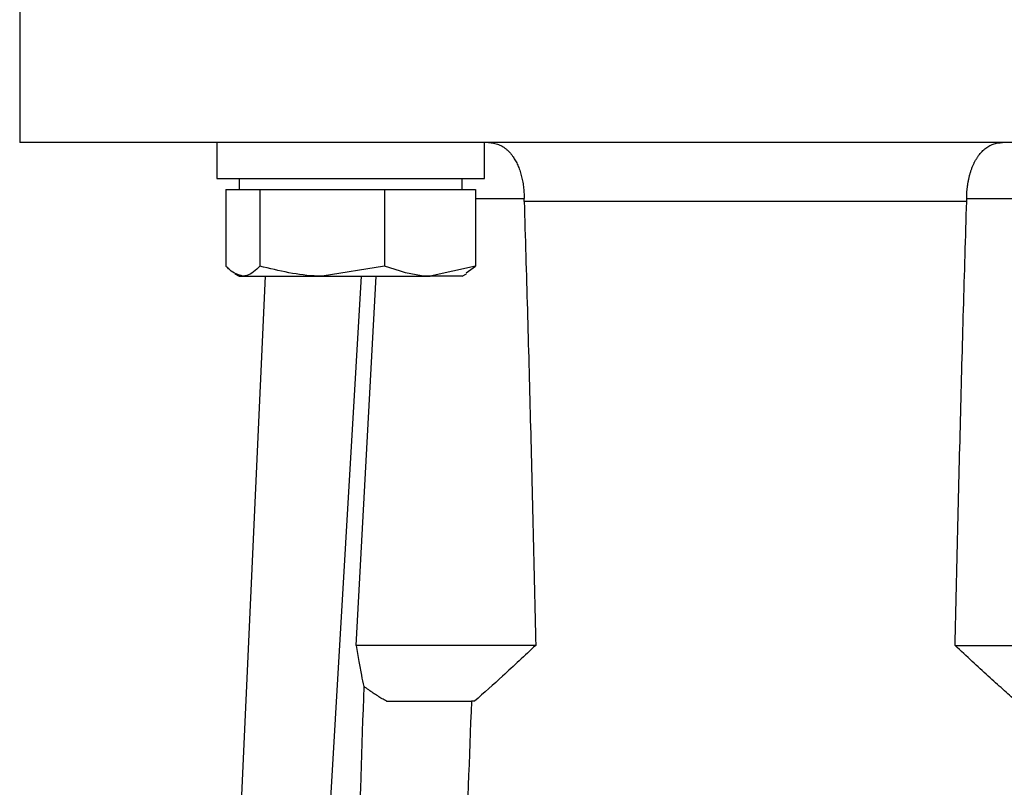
# Model space of a CAD drawing. Header units: millimetres. Extents: x 346 to 1849, y -14 to 1262.
# Tile 51 of 56: x 1636 to 1681, y 561 to 595. Entities that reach past the tile are written whole.
import ezdxf

# ---------------------------------------------------------------- set-up
doc = ezdxf.new("R2010")
doc.units = ezdxf.units.MM

msp = doc.modelspace()

# ---------------------------------------------------------------- linework, layer by layer
at = {"color": 7, "linetype": 'Continuous', "lineweight": 25}
for p, q in [((1636.475, 600.85), (1636.475, 589.85)), ((1645.297, 589.85), (1645.297, 588.25)), ((1657.297, 588.25), (1657.297, 589.85)), ((1645.297, 588.25), (1657.297, 588.25)), ((1646.297, 588.25), (1646.297, 587.75)), ((1656.297, 587.75), (1656.297, 588.25)), ((1645.713, 587.75), (1645.713, 584.321)), ((1645.713, 587.75), (1646.474, 587.75)), ((1646.474, 587.75), (1647.235, 587.75)), ((1647.235, 587.75), (1647.235, 584.321)), ((1647.235, 587.75), (1650.027, 587.75)), ((1650.027, 587.75), (1652.819, 587.75)), ((1652.819, 587.75), (1652.819, 584.321)), ((1652.819, 587.75), (1654.85, 587.75)), ((1654.85, 587.75), (1656.882, 587.75)), ((1656.882, 587.75), (1656.882, 584.321)), ((1678.883, 587.221), (1659.068, 587.221)), ((1652.819, 584.321), (1650.027, 583.875)), ((1656.882, 584.321), (1654.85, 583.875)), ((1656.472, 584.026), (1656.882, 584.321)), ((1644.696, 522.499), (1647.485, 583.875)), ((1646.114, 583.981), (1646.297, 583.875)), ((1646.297, 583.875), (1646.474, 583.875)), ((1646.474, 583.875), (1650.027, 583.875)), ((1648.179, 522.499), (1651.787, 583.875)), ((1650.027, 583.875), (1654.85, 583.875)), ((1651.549, 567.35), (1652.437, 583.875)), ((1656.297, 583.875), (1654.85, 583.875)), ((1656.297, 583.875), (1656.481, 583.981)), ((1652.903, 564.85), (1656.705, 564.85)), ((1656.848, 564.85), (1656.705, 564.85))]:
    msp.add_line(p, q, dxfattribs=at)
at = {"color": 8, "linetype": 'Continuous', "lineweight": 25}
for p, q in [((1656.882, 587.35), (1659.066, 587.35)), ((1678.885, 587.35), (1680.906, 587.35))]:
    msp.add_line(p, q, dxfattribs=at)
at = {"color": 7, "linetype": 'Continuous', "lineweight": 25}
for points, knots in [([(1668.975, 589.85), (1666.848, 589.85), (1664.721, 589.85), (1660.548, 589.85), (1658.503, 589.85), (1654.573, 589.85), (1652.688, 589.85), (1649.15, 589.85), (1647.498, 589.85), (1644.49, 589.85), (1643.134, 589.85), (1640.771, 589.85), (1639.763, 589.85), (1638.135, 589.85), (1637.515, 589.85), (1636.685, 589.85), (1636.475, 589.85), (1636.475, 589.85)], [0, 0, 0, 0, 0.125, 0.125, 0.25, 0.25, 0.375, 0.375, 0.5, 0.5, 0.625, 0.625, 0.75, 0.75, 0.875, 0.875, 1, 1, 1, 1]), ([(1657.467, 589.85), (1657.507, 589.849), (1657.584, 589.847), (1657.699, 589.83), (1657.811, 589.804), (1657.92, 589.766), (1658.025, 589.718), (1658.126, 589.66), (1658.224, 589.591), (1658.317, 589.513), (1658.406, 589.425), (1658.49, 589.327), (1658.583, 589.201), (1658.682, 589.041), (1658.781, 588.84), (1658.867, 588.621), (1658.938, 588.387), (1658.995, 588.14), (1659.035, 587.883), (1659.061, 587.618), (1659.064, 587.439), (1659.066, 587.35)], [0, 0, 0, 0, 0.046595, 0.092921, 0.138949, 0.18465, 0.229996, 0.274963, 0.319528, 0.363672, 0.407382, 0.450649, 0.493468, 0.558927, 0.623544, 0.687391, 0.750574, 0.813238, 0.875558, 0.937739, 1, 1, 1, 1]), ([(1701.475, 589.85), (1701.475, 589.85), (1701.266, 589.85), (1700.436, 589.85), (1699.815, 589.85), (1698.187, 589.85), (1697.18, 589.85), (1694.816, 589.85), (1693.46, 589.85), (1690.452, 589.85), (1688.8, 589.85), (1685.263, 589.85), (1683.378, 589.85), (1679.447, 589.85), (1677.402, 589.85), (1673.229, 589.85), (1671.102, 589.85), (1668.975, 589.85)], [0, 0, 0, 0, 0.125, 0.125, 0.25, 0.25, 0.375, 0.375, 0.5, 0.5, 0.625, 0.625, 0.75, 0.75, 0.875, 0.875, 1, 1, 1, 1]), ([(1678.885, 587.35), (1678.885, 587.401), (1678.886, 587.503), (1678.895, 587.656), (1678.908, 587.807), (1678.927, 587.956), (1678.951, 588.102), (1678.98, 588.245), (1679.014, 588.385), (1679.052, 588.52), (1679.096, 588.65), (1679.144, 588.776), (1679.197, 588.896), (1679.254, 589.01), (1679.316, 589.118), (1679.405, 589.257), (1679.529, 589.414), (1679.694, 589.571), (1679.874, 589.695), (1680.066, 589.784), (1680.27, 589.84), (1680.412, 589.846), (1680.483, 589.85)], [0, 0, 0, 0, 0.035614, 0.07117, 0.106711, 0.142277, 0.177909, 0.213645, 0.249519, 0.285563, 0.321805, 0.35827, 0.394979, 0.431948, 0.469189, 0.506712, 0.585518, 0.665818, 0.747548, 0.830594, 0.914803, 1, 1, 1, 1]), ([(1678.883, 587.221), (1678.883, 587.242), (1678.884, 587.285), (1678.885, 587.328), (1678.885, 587.35)], [0, 0, 0, 0, 0.498744, 1, 1, 1, 1]), ([(1659.068, 587.221), (1659.115, 585.605), (1659.212, 582.346), (1659.344, 577.418), (1659.47, 572.411), (1659.546, 569.046), (1659.584, 567.35)], [0, 0, 0, 0, 0.243994, 0.491991, 0.743993, 1, 1, 1, 1]), ([(1678.367, 567.35), (1678.405, 569.046), (1678.481, 572.411), (1678.606, 577.418), (1678.738, 582.346), (1678.835, 585.605), (1678.883, 587.221)], [0, 0, 0, 0, 0.256007, 0.508009, 0.756006, 1, 1, 1, 1]), ([(1646.474, 583.875), (1646.271, 583.931), (1646.013, 584.002), (1645.766, 584.266), (1645.713, 584.321)], [0, 0, 0, 0, 0.7889992, 1, 1, 1, 1]), ([(1647.235, 584.321), (1647.042, 584.139), (1646.791, 583.901), (1646.534, 583.88), (1646.474, 583.875)], [0, 0, 0, 0, 0.768151, 1, 1, 1, 1]), ([(1650.027, 583.875), (1649.961, 583.875), (1649.018, 583.882), (1648.094, 584.11), (1647.235, 584.321)], [0, 0, 0, 0, 0.070201, 1, 1, 1, 1]), ([(1654.85, 583.875), (1654.802, 583.875), (1654.116, 583.882), (1653.444, 584.11), (1652.819, 584.321)], [0, 0, 0, 0, 0.070201, 1, 1, 1, 1]), ([(1659.584, 567.35), (1659.249, 567.35), (1658.802, 567.35), (1657.716, 567.35), (1657.078, 567.35), (1655.664, 567.35), (1654.887, 567.35), (1653.258, 567.35), (1652.405, 567.35), (1651.549, 567.35)], [0, 0, 0, 0, 0.25, 0.25, 0.5, 0.5, 0.75, 0.75, 1, 1, 1, 1]), ([(1651.899, 565.505), (1651.863, 565.674), (1651.783, 566.048), (1651.666, 566.663), (1651.592, 567.109), (1651.553, 567.35)], [0, 0, 0, 0, 0.277197, 0.610635, 1, 1, 1, 1]), ([(1659.584, 567.35), (1659.092, 566.89), (1658.19, 566.046), (1657.268, 565.224), (1656.848, 564.85)], [0, 0, 0, 0, 0.5446905, 1, 1, 1, 1]), ([(1681.103, 564.85), (1680.903, 565.027), (1680.481, 565.399), (1679.826, 565.994), (1679.114, 566.65), (1678.622, 567.11), (1678.367, 567.35)], [0, 0, 0, 0, 0.216324, 0.455086, 0.716307, 1, 1, 1, 1]), ([(1678.367, 567.35), (1678.701, 567.35), (1679.148, 567.35), (1680.234, 567.35), (1680.872, 567.35), (1682.287, 567.35), (1683.063, 567.35), (1684.693, 567.35), (1685.545, 567.35), (1686.401, 567.35)], [0, 0, 0, 0, 0.25, 0.25, 0.5, 0.5, 0.75, 0.75, 1, 1, 1, 1]), ([(1650.543, 522.499), (1650.633, 525.533), (1650.811, 531.519), (1651.082, 540.371), (1651.353, 548.972), (1651.623, 557.322), (1651.808, 562.805), (1651.899, 565.505)], [0, 0, 0, 0, 0.211639, 0.417459, 0.61746, 0.81164, 1, 1, 1, 1]), ([(1652.903, 564.85), (1652.837, 564.887), (1652.703, 564.961), (1652.504, 565.083), (1652.304, 565.214), (1652.101, 565.355), (1651.966, 565.455), (1651.898, 565.505)], [0, 0, 0, 0, 0.190707, 0.385674, 0.585308, 0.789976, 1, 1, 1, 1]), ([(1656.705, 564.85), (1656.61, 562.333), (1656.415, 557.147), (1656.122, 549.138), (1655.818, 540.667), (1655.503, 531.737), (1655.292, 525.629), (1655.184, 522.499)], [0, 0, 0, 0, 0.178264, 0.367396, 0.567396, 0.778264, 1, 1, 1, 1])]:
    msp.add_open_spline(points, degree=3, knots=knots, dxfattribs=at)
msp.add_open_spline([(1659.068, 587.221), (1659.067, 587.264), (1659.066, 587.307), (1659.066, 587.35)], degree=3, dxfattribs=at)

doc.saveas('drawing.dxf')
